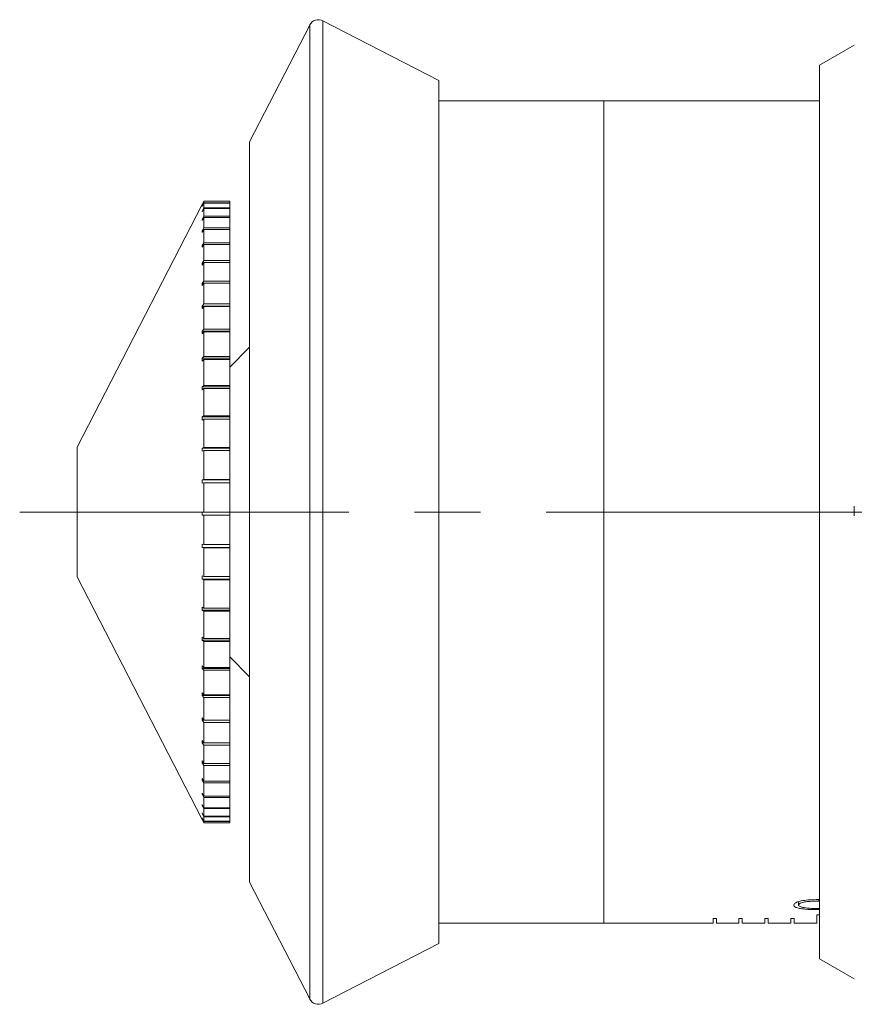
# Model space of a CAD drawing. Header units: inches. Extents: x 4 to 39.3, y 3.6 to 31.2.
# Tile 1 of 28: x 4 to 5.3, y 16.7 to 18.2. Entities that reach past the tile are written whole.
import ezdxf

# ---------------------------------------------------------------- set-up
doc = ezdxf.new("R2010")
doc.units = ezdxf.units.IN
doc.header["$MEASUREMENT"] = 0
doc.linetypes.add('CENTERX2', pattern=[0.8, 0.5, -0.1, 0.1, -0.1])

msp = doc.modelspace()

# ---------------------------------------------------------------- linework, layer by layer
at = {"color": 7, "linetype": 'Continuous', "lineweight": 15}
for p, q in [((4.6553, 18.0936), (4.4791, 18.1842)), ((4.4791, 18.1842), (4.4791, 17.4376)), ((4.4589, 18.1777), (4.3675, 18.0001)), ((4.4589, 16.6975), (4.4589, 18.1777)), ((5.2865, 18.1471), (5.2335, 18.1165)), ((5.2865, 18.1471), (5.2865, 18.1471)), ((5.2335, 16.7587), (5.2335, 18.1165)), ((4.6553, 18.0936), (4.6553, 17.4376)), ((4.9057, 18.0626), (4.6553, 18.0626)), ((5.2335, 18.0626), (4.9057, 18.0626)), ((4.9057, 16.8126), (4.9057, 18.0626)), ((4.3675, 18.0001), (4.3675, 17.4376)), ((4.2956, 17.9051), (4.1058, 17.5361)), ((4.2956, 17.9051), (4.2982, 17.9101)), ((4.2982, 17.9101), (4.2956, 17.9051)), ((4.2956, 17.9025), (4.2982, 17.9075)), ((4.2982, 17.907), (4.2956, 17.902)), ((4.2956, 17.9025), (4.2956, 17.902)), ((4.2959, 17.9025), (4.2956, 17.9025)), ((4.2956, 17.8949), (4.2982, 17.8998)), ((4.2982, 17.8987), (4.2956, 17.8938)), ((4.2982, 17.9101), (4.2982, 17.9075)), ((4.3375, 17.9101), (4.2982, 17.9101)), ((4.3375, 17.9101), (4.2982, 17.9101)), ((4.3375, 17.9075), (4.2982, 17.9075)), ((4.2982, 17.907), (4.2982, 17.8998)), ((4.3375, 17.907), (4.2982, 17.907)), ((4.3375, 17.8998), (4.2982, 17.8998)), ((4.2982, 17.8987), (4.2982, 17.887)), ((4.3375, 17.8987), (4.2982, 17.8987)), ((4.3375, 17.9101), (4.3375, 17.9075)), ((4.3375, 17.9101), (4.3375, 17.9101)), ((4.3375, 17.9075), (4.3375, 17.907)), ((4.3375, 17.907), (4.3375, 17.8998)), ((4.3375, 17.8998), (4.3375, 17.8987)), ((4.3375, 17.8987), (4.3375, 17.887)), ((4.2956, 17.8949), (4.2956, 17.8938)), ((4.2962, 17.8949), (4.2956, 17.8949)), ((4.2956, 17.8822), (4.2982, 17.887)), ((4.2982, 17.8854), (4.2956, 17.8807)), ((4.3375, 17.887), (4.2982, 17.887)), ((4.2982, 17.8854), (4.2982, 17.8693)), ((4.3375, 17.8854), (4.2982, 17.8854)), ((4.3375, 17.887), (4.3375, 17.8854)), ((4.3375, 17.8854), (4.3375, 17.8693)), ((4.2956, 17.8822), (4.2956, 17.8807)), ((4.2964, 17.8822), (4.2956, 17.8822)), ((4.2956, 17.8647), (4.2982, 17.8693)), ((4.3375, 17.8693), (4.2982, 17.8693)), ((4.3375, 17.8693), (4.3375, 17.8672)), ((4.2982, 17.8672), (4.2956, 17.8626)), ((4.2956, 17.8647), (4.2956, 17.8626)), ((4.2968, 17.8647), (4.2956, 17.8647)), ((4.2982, 17.8672), (4.2982, 17.8468)), ((4.3375, 17.8672), (4.2982, 17.8672)), ((4.3375, 17.8672), (4.3375, 17.8468)), ((4.2956, 17.8425), (4.2982, 17.8468)), ((4.2982, 17.8443), (4.2956, 17.84)), ((4.2956, 17.8425), (4.2956, 17.84)), ((4.2971, 17.8425), (4.2956, 17.8425)), ((4.3375, 17.8468), (4.2982, 17.8468)), ((4.2982, 17.8443), (4.2982, 17.8199)), ((4.3375, 17.8443), (4.2982, 17.8443)), ((4.3375, 17.8468), (4.3375, 17.8443)), ((4.3375, 17.8443), (4.3375, 17.8199)), ((4.2956, 17.8158), (4.2982, 17.8199)), ((4.2982, 17.8169), (4.2956, 17.8129)), ((4.2956, 17.8158), (4.2956, 17.8129)), ((4.2975, 17.8158), (4.2956, 17.8158)), ((4.3375, 17.8199), (4.2982, 17.8199)), ((4.2982, 17.8169), (4.2982, 17.7887)), ((4.3375, 17.8169), (4.2982, 17.8169)), ((4.3375, 17.8199), (4.3375, 17.8169)), ((4.3375, 17.8169), (4.3375, 17.7887)), ((4.2956, 17.785), (4.2982, 17.7887)), ((4.2982, 17.7854), (4.2956, 17.7817)), ((4.2956, 17.785), (4.2956, 17.7817)), ((4.2979, 17.785), (4.2956, 17.785)), ((4.3375, 17.7887), (4.2982, 17.7887)), ((4.2982, 17.7854), (4.2982, 17.7538)), ((4.3375, 17.7854), (4.2982, 17.7854)), ((4.3375, 17.7887), (4.3375, 17.7854)), ((4.3375, 17.7854), (4.3375, 17.7538)), ((4.2956, 17.7504), (4.2982, 17.7538)), ((4.2956, 17.7504), (4.2956, 17.7467)), ((4.3375, 17.7504), (4.2956, 17.7504)), ((4.2982, 17.75), (4.2956, 17.7467)), ((4.3375, 17.7538), (4.2982, 17.7538)), ((4.2982, 17.75), (4.2982, 17.7153)), ((4.3375, 17.75), (4.2982, 17.75)), ((4.3375, 17.7538), (4.3375, 17.7504)), ((4.3375, 17.75), (4.3375, 17.7504)), ((4.3375, 17.75), (4.3375, 17.7153)), ((4.2956, 17.7124), (4.2982, 17.7153)), ((4.2956, 17.7124), (4.2956, 17.7083)), ((4.3375, 17.7124), (4.2956, 17.7124)), ((4.2982, 17.7113), (4.2956, 17.7083)), ((4.3375, 17.7153), (4.2982, 17.7153)), ((4.2982, 17.7113), (4.2982, 17.6739)), ((4.3375, 17.7113), (4.2982, 17.7113)), ((4.3375, 17.7153), (4.3375, 17.7124)), ((4.3375, 17.7113), (4.3375, 17.7124)), ((4.3375, 17.7113), (4.3375, 17.6739)), ((4.3675, 17.6879), (4.3375, 17.6578)), ((4.2956, 17.6714), (4.2982, 17.6739)), ((4.2956, 17.6714), (4.2956, 17.667)), ((4.3375, 17.6714), (4.2956, 17.6714)), ((4.2982, 17.6695), (4.2956, 17.667)), ((4.3375, 17.6739), (4.2982, 17.6739)), ((4.2982, 17.6695), (4.2982, 17.6298)), ((4.3375, 17.6695), (4.2982, 17.6695)), ((4.3375, 17.6739), (4.3375, 17.6714)), ((4.3375, 17.6695), (4.3375, 17.6714)), ((4.3375, 17.6695), (4.3375, 17.6298)), ((4.2956, 17.6277), (4.2982, 17.6298)), ((4.3375, 17.6298), (4.2982, 17.6298)), ((4.3375, 17.6298), (4.3375, 17.6277)), ((4.2956, 17.6277), (4.2956, 17.6232)), ((4.3375, 17.6277), (4.2956, 17.6277)), ((4.2982, 17.6252), (4.2956, 17.6232)), ((4.2982, 17.6252), (4.2982, 17.5836)), ((4.3375, 17.6252), (4.2982, 17.6252)), ((4.3375, 17.6252), (4.3375, 17.6277)), ((4.3375, 17.6252), (4.3375, 17.5836)), ((4.2956, 17.5821), (4.2982, 17.5836)), ((4.2956, 17.5821), (4.2956, 17.5773)), ((4.3375, 17.5821), (4.2956, 17.5821)), ((4.2982, 17.5788), (4.2956, 17.5773)), ((4.3375, 17.5836), (4.2982, 17.5836)), ((4.2982, 17.5788), (4.2982, 17.5358)), ((4.3375, 17.5788), (4.2982, 17.5788)), ((4.3375, 17.5836), (4.3375, 17.5821)), ((4.3375, 17.5788), (4.3375, 17.5821)), ((4.3375, 17.5788), (4.3375, 17.5358)), ((4.1058, 17.5361), (4.1058, 17.3391)), ((4.2956, 17.5348), (4.2982, 17.5358)), ((4.2956, 17.5348), (4.2956, 17.5299)), ((4.3375, 17.5348), (4.2956, 17.5348)), ((4.2982, 17.5309), (4.2956, 17.5299)), ((4.3375, 17.5358), (4.2982, 17.5358)), ((4.2982, 17.5309), (4.2982, 17.487)), ((4.3375, 17.5309), (4.2982, 17.5309)), ((4.3375, 17.5358), (4.3375, 17.5348)), ((4.3375, 17.5309), (4.3375, 17.5348)), ((4.3375, 17.5309), (4.3375, 17.487)), ((4.2956, 17.4865), (4.2982, 17.487)), ((4.2956, 17.4865), (4.2956, 17.4815)), ((4.3375, 17.4865), (4.2956, 17.4865)), ((4.2982, 17.482), (4.2956, 17.4815)), ((4.3375, 17.487), (4.2982, 17.487)), ((4.2982, 17.482), (4.2982, 17.4376)), ((4.3375, 17.482), (4.2982, 17.482)), ((4.3375, 17.487), (4.3375, 17.4865)), ((4.3375, 17.482), (4.3375, 17.4865)), ((4.3375, 17.482), (4.3375, 17.4376)), ((4.2956, 17.4376), (4.2982, 17.4376)), ((4.3375, 17.4376), (4.2982, 17.4376)), ((4.3375, 17.4326), (4.3375, 17.4376)), ((4.3675, 17.4376), (4.3675, 16.8751)), ((4.4791, 17.4376), (4.4791, 16.691)), ((4.6553, 17.4376), (4.6553, 16.7816)), ((4.2982, 17.4326), (4.2956, 17.4326)), ((4.2982, 17.4326), (4.2982, 17.3882)), ((4.3375, 17.4326), (4.2982, 17.4326)), ((4.3375, 17.4326), (4.3375, 17.3882)), ((4.2956, 17.3887), (4.2982, 17.3882)), ((4.2956, 17.3887), (4.2956, 17.3838)), ((4.2982, 17.3832), (4.2956, 17.3838)), ((4.2956, 17.3838), (4.3375, 17.3838)), ((4.3375, 17.3882), (4.2982, 17.3882)), ((4.2982, 17.3832), (4.2982, 17.3394)), ((4.3375, 17.3832), (4.2982, 17.3832)), ((4.3375, 17.3838), (4.3375, 17.3882)), ((4.3375, 17.3838), (4.3375, 17.3832)), ((4.3375, 17.3832), (4.3375, 17.3394)), ((4.1058, 17.3391), (4.2956, 16.9701)), ((4.2956, 17.3404), (4.2982, 17.3394)), ((4.2956, 17.3404), (4.2956, 17.3355)), ((4.2982, 17.3345), (4.2956, 17.3355)), ((4.2956, 17.3355), (4.3375, 17.3355)), ((4.3375, 17.3394), (4.2982, 17.3394)), ((4.2982, 17.3345), (4.2982, 17.2916)), ((4.3375, 17.3345), (4.2982, 17.3345)), ((4.3375, 17.3355), (4.3375, 17.3394)), ((4.3375, 17.3355), (4.3375, 17.3345)), ((4.3375, 17.3345), (4.3375, 17.2916)), ((4.2956, 17.2931), (4.2982, 17.2916)), ((4.2956, 17.2931), (4.2956, 17.2884)), ((4.2982, 17.2868), (4.2956, 17.2884)), ((4.2956, 17.2884), (4.3375, 17.2884)), ((4.3375, 17.2916), (4.2982, 17.2916)), ((4.2982, 17.2868), (4.2982, 17.2454)), ((4.3375, 17.2868), (4.2982, 17.2868)), ((4.3375, 17.2884), (4.3375, 17.2916)), ((4.3375, 17.2884), (4.3375, 17.2868)), ((4.3375, 17.2868), (4.3375, 17.2454)), ((4.2956, 17.2475), (4.2982, 17.2454)), ((4.2956, 17.2475), (4.2956, 17.2429)), ((4.2982, 17.2409), (4.2956, 17.2429)), ((4.2956, 17.2429), (4.3375, 17.2429)), ((4.3375, 17.2454), (4.2982, 17.2454)), ((4.2982, 17.2409), (4.2982, 17.2014)), ((4.3375, 17.2409), (4.2982, 17.2409)), ((4.3375, 17.2429), (4.3375, 17.2454)), ((4.3375, 17.2429), (4.3375, 17.2409)), ((4.3375, 17.2409), (4.3375, 17.2014)), ((4.3375, 17.2173), (4.3675, 17.1873)), ((4.2956, 17.2038), (4.2982, 17.2014)), ((4.2956, 17.2038), (4.2956, 17.1995)), ((4.2982, 17.197), (4.2956, 17.1995)), ((4.2956, 17.1995), (4.3375, 17.1995)), ((4.3375, 17.2014), (4.2982, 17.2014)), ((4.2982, 17.197), (4.2982, 17.1599)), ((4.3375, 17.197), (4.2982, 17.197)), ((4.3375, 17.1995), (4.3375, 17.2014)), ((4.3375, 17.1995), (4.3375, 17.197)), ((4.3375, 17.197), (4.3375, 17.1599)), ((4.2956, 17.1628), (4.2982, 17.1599)), ((4.2956, 17.1628), (4.2956, 17.1588)), ((4.2982, 17.1558), (4.2956, 17.1588)), ((4.2956, 17.1588), (4.3375, 17.1588)), ((4.3375, 17.1599), (4.2982, 17.1599)), ((4.2982, 17.1558), (4.2982, 17.1214)), ((4.3375, 17.1558), (4.2982, 17.1558)), ((4.3375, 17.1588), (4.3375, 17.1599)), ((4.3375, 17.1588), (4.3375, 17.1558)), ((4.3375, 17.1558), (4.3375, 17.1214)), ((4.2956, 17.1248), (4.2982, 17.1214)), ((4.2956, 17.1248), (4.2956, 17.1211)), ((4.2982, 17.1177), (4.2956, 17.1211)), ((4.2956, 17.1211), (4.3375, 17.1211)), ((4.3375, 17.1214), (4.2982, 17.1214)), ((4.3375, 17.1211), (4.3375, 17.1214)), ((4.3375, 17.1211), (4.3375, 17.1177)), ((4.2982, 17.1177), (4.2982, 17.0865)), ((4.3375, 17.1177), (4.2982, 17.1177)), ((4.3375, 17.1177), (4.3375, 17.0865)), ((4.2956, 17.0902), (4.2982, 17.0865)), ((4.2956, 17.0902), (4.2956, 17.0868)), ((4.2982, 17.0831), (4.2956, 17.0868)), ((4.2956, 17.0868), (4.2979, 17.0868)), ((4.3375, 17.0865), (4.2982, 17.0865)), ((4.2982, 17.0831), (4.2982, 17.0553)), ((4.3375, 17.0831), (4.2982, 17.0831)), ((4.3375, 17.0865), (4.3375, 17.0831)), ((4.3375, 17.0831), (4.3375, 17.0553)), ((4.2956, 17.0594), (4.2982, 17.0553)), ((4.2956, 17.0594), (4.2956, 17.0564)), ((4.2982, 17.0524), (4.2956, 17.0564)), ((4.2956, 17.0564), (4.2975, 17.0564)), ((4.3375, 17.0553), (4.2982, 17.0553)), ((4.2982, 17.0524), (4.2982, 17.0284)), ((4.3375, 17.0524), (4.2982, 17.0524)), ((4.3375, 17.0553), (4.3375, 17.0524)), ((4.3375, 17.0524), (4.3375, 17.0284)), ((4.2956, 17.0327), (4.2982, 17.0284)), ((4.2956, 17.0327), (4.2956, 17.0302)), ((4.2982, 17.0259), (4.2956, 17.0302)), ((4.2956, 17.0302), (4.2971, 17.0302)), ((4.3375, 17.0284), (4.2982, 17.0284)), ((4.2982, 17.0259), (4.2982, 17.0059)), ((4.3375, 17.0259), (4.2982, 17.0259)), ((4.3375, 17.0284), (4.3375, 17.0259)), ((4.3375, 17.0259), (4.3375, 17.0059)), ((4.2956, 17.0105), (4.2982, 17.0059)), ((4.2956, 17.0105), (4.2956, 17.0085)), ((4.2982, 17.0039), (4.2956, 17.0085)), ((4.2956, 17.0085), (4.2967, 17.0085)), ((4.3375, 17.0059), (4.2982, 17.0059)), ((4.2982, 17.0039), (4.2982, 16.9882)), ((4.3375, 17.0039), (4.2982, 17.0039)), ((4.3375, 17.0059), (4.3375, 17.0039)), ((4.3375, 17.0039), (4.3375, 16.9882)), ((4.2956, 16.993), (4.2982, 16.9882)), ((4.2956, 16.993), (4.2956, 16.9914)), ((4.2982, 16.9867), (4.2956, 16.9914)), ((4.2956, 16.9914), (4.2964, 16.9914)), ((4.3375, 16.9882), (4.2982, 16.9882)), ((4.2982, 16.9867), (4.2982, 16.9754)), ((4.3375, 16.9867), (4.2982, 16.9867)), ((4.3375, 16.9882), (4.3375, 16.9867)), ((4.3375, 16.9867), (4.3375, 16.9754)), ((4.2956, 16.9803), (4.2982, 16.9754)), ((4.2956, 16.9803), (4.2956, 16.9793)), ((4.2982, 16.9744), (4.2956, 16.9793)), ((4.2956, 16.9793), (4.2961, 16.9793)), ((4.2956, 16.9727), (4.2982, 16.9677)), ((4.2956, 16.9727), (4.2956, 16.9721)), ((4.2982, 16.9672), (4.2956, 16.9721)), ((4.2956, 16.9721), (4.2959, 16.9721)), ((4.3375, 16.9754), (4.2982, 16.9754)), ((4.2982, 16.9744), (4.2982, 16.9677)), ((4.3375, 16.9744), (4.2982, 16.9744)), ((4.3375, 16.9754), (4.3375, 16.9744)), ((4.3375, 16.9744), (4.3375, 16.9677)), ((4.2956, 16.9701), (4.2982, 16.9651)), ((4.3375, 16.9677), (4.2982, 16.9677)), ((4.2982, 16.9672), (4.2982, 16.9651)), ((4.3375, 16.9672), (4.2982, 16.9672)), ((4.3375, 16.9651), (4.2982, 16.9651)), ((4.3375, 16.9677), (4.3375, 16.9672)), ((4.3375, 16.9672), (4.3375, 16.9651)), ((4.3675, 16.8751), (4.4589, 16.6975)), ((5.2018, 16.8454), (5.2018, 16.8402)), ((5.2325, 16.8484), (5.2325, 16.8462)), ((5.2335, 16.8252), (5.2294, 16.8252)), ((5.2294, 16.8252), (5.2294, 16.8126)), ((4.6553, 16.8126), (4.9057, 16.8126)), ((4.9057, 16.8126), (5.072, 16.8126)), ((5.077, 16.8197), (5.072, 16.8197)), ((5.072, 16.8197), (5.072, 16.8126)), ((5.077, 16.8126), (5.077, 16.8197)), ((5.1113, 16.8126), (5.077, 16.8126)), ((5.1163, 16.8197), (5.1113, 16.8197)), ((5.1113, 16.8197), (5.1113, 16.8126)), ((5.1163, 16.8126), (5.1163, 16.8197)), ((5.1507, 16.8126), (5.1163, 16.8126)), ((5.1557, 16.8197), (5.1507, 16.8197)), ((5.1507, 16.8197), (5.1507, 16.8126)), ((5.1557, 16.8126), (5.1557, 16.8197)), ((5.1901, 16.8126), (5.1557, 16.8126)), ((5.1951, 16.8197), (5.1901, 16.8197)), ((5.1901, 16.8197), (5.1901, 16.8126)), ((5.1951, 16.8126), (5.1951, 16.8197)), ((5.2294, 16.8126), (5.1951, 16.8126)), ((4.4791, 16.691), (4.6553, 16.7816)), ((5.2335, 16.7587), (5.2865, 16.7281))]:
    msp.add_line(p, q, dxfattribs=at)
at = {"color": 7, "linetype": 'CENTERX2', "lineweight": 0}
msp.add_line((4.0183, 17.4376), (12.4202, 17.4376), dxfattribs=at)
at = {"color": 7, "linetype": 'Continuous', "lineweight": 15}
for centre, start, end in [((4.4722, 18.1709), 62.79, 152.79), ((4.4722, 16.7043), 207.21, 297.21)]:
    msp.add_arc(centre, 0.015, start, end, dxfattribs=at)
for points, knots in [([(4.2956, 17.4376), (4.2956, 17.4368), (4.2956, 17.4351), (4.2956, 17.4334), (4.2956, 17.4326)], [0, 0, 0, 0, 0.49353, 1, 1, 1, 1]), ([(5.2865, 17.4317), (5.2865, 17.4354), (5.2864, 17.4404), (5.2865, 17.4454), (5.2865, 17.4467)], [0, 0, 0, 0, 0.75091, 1, 1, 1, 1]), ([(5.1944, 16.8402), (5.1947, 16.841), (5.1952, 16.8427), (5.1995, 16.8449), (5.2066, 16.8468), (5.2178, 16.8483), (5.2271, 16.8484), (5.2325, 16.8484)], [0, 0, 0, 0, 0.159085, 0.318977, 0.46721, 0.687867, 1, 1, 1, 1]), ([(5.2325, 16.8333), (5.2253, 16.8333), (5.2148, 16.8334), (5.2032, 16.835), (5.1975, 16.8366), (5.1947, 16.8384), (5.1945, 16.8397), (5.1944, 16.8402)], [0, 0, 0, 0, 0.415981, 0.600351, 0.750592, 0.900803, 1, 1, 1, 1]), ([(5.2325, 16.8462), (5.2265, 16.8461), (5.218, 16.846), (5.2086, 16.8444), (5.2042, 16.8429), (5.2021, 16.8415), (5.2019, 16.8406), (5.2018, 16.8402)], [0, 0, 0, 0, 0.437586, 0.625291, 0.77059, 0.915438, 1, 1, 1, 1]), ([(5.2018, 16.8402), (5.202, 16.8397), (5.2025, 16.8385), (5.2058, 16.8371), (5.2111, 16.8359), (5.2202, 16.8351), (5.2277, 16.835), (5.2325, 16.835)], [0, 0, 0, 0, 0.147691, 0.295911, 0.445257, 0.643339, 1, 1, 1, 1]), ([(5.2865, 16.7281), (5.2865, 16.7281), (5.2864, 16.7281), (5.2865, 16.7281), (5.2865, 16.7281)], [0, 0, 0, 0, 0.2490902, 1, 1, 1, 1])]:
    msp.add_open_spline(points, degree=3, knots=knots, dxfattribs=at)

doc.saveas('drawing.dxf')
